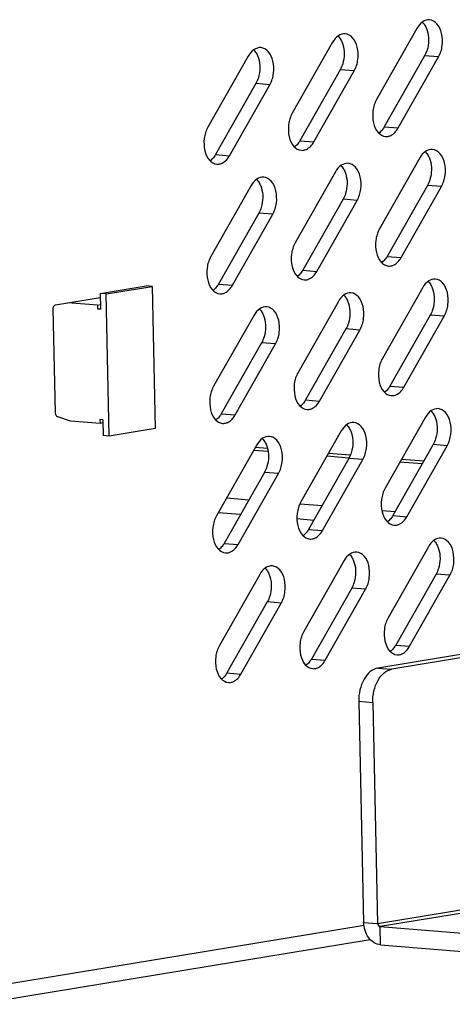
# Model space of a CAD drawing. Header units: millimetres. Extents: x -339 to 255, y 1363 to 1783.
# Tile 31 of 47: x 123 to 137, y 1438 to 1471. Entities that reach past the tile are written whole.
import ezdxf

# ---------------------------------------------------------------- set-up
doc = ezdxf.new("R2010")
doc.units = ezdxf.units.MM
doc.header["$LTSCALE"] = 61.468
doc.layers.get('0').update_dxf_attribs({"linetype": 'CONTINUOUS'})

msp = doc.modelspace()

# ---------------------------------------------------------------- linework, layer by layer
at = {"linetype": 'Continuous'}
for p, q in [((136.0206, 1470.2456), (134.6987, 1467.915)), ((133.2566, 1469.7906), (131.9347, 1467.4601)), ((130.4926, 1469.3357), (129.1707, 1467.0051)), ((136.2696, 1469.3422), (134.9478, 1467.0117)), ((135.4061, 1466.975), (136.7279, 1469.3055)), ((136.7279, 1469.3055), (136.2696, 1469.3422)), ((133.5057, 1468.8873), (132.1838, 1466.5567)), ((132.6421, 1466.52), (133.964, 1468.8506)), ((133.964, 1468.8506), (133.5057, 1468.8873)), ((130.7417, 1468.4324), (129.4198, 1466.1018)), ((129.8781, 1466.0651), (131.2, 1468.3956)), ((131.2, 1468.3956), (130.7417, 1468.4324)), ((134.9478, 1467.0117), (135.4061, 1466.975)), ((132.1838, 1466.5567), (132.6421, 1466.52)), ((129.4198, 1466.1018), (129.8781, 1466.0651)), ((136.1144, 1465.9929), (134.7925, 1463.6623)), ((133.3504, 1465.5379), (132.0285, 1463.2074)), ((130.5864, 1465.083), (129.2645, 1462.7524)), ((136.3634, 1465.0895), (135.0415, 1462.759)), ((135.4999, 1462.7223), (136.8217, 1465.0528)), ((136.8217, 1465.0528), (136.3634, 1465.0895)), ((133.5995, 1464.6346), (132.2776, 1462.304)), ((132.7359, 1462.2673), (134.0578, 1464.5979)), ((134.0578, 1464.5979), (133.5995, 1464.6346)), ((130.8355, 1464.1797), (129.5136, 1461.8491)), ((129.9719, 1461.8124), (131.2938, 1464.1429)), ((131.2938, 1464.1429), (130.8355, 1464.1797)), ((135.0415, 1462.759), (135.4999, 1462.7223)), ((132.2776, 1462.304), (132.7359, 1462.2673)), ((125.6372, 1461.5441), (127.1445, 1461.7922)), ((125.8312, 1461.5286), (127.3385, 1461.7767)), ((127.3385, 1461.7767), (127.1445, 1461.7922)), ((127.3385, 1461.7767), (127.4414, 1457.1131)), ((129.5136, 1461.8491), (129.9719, 1461.8124)), ((136.2082, 1461.7402), (134.8863, 1459.4096)), ((124.1738, 1461.1672), (124.5795, 1461.2388)), ((124.5795, 1461.2388), (125.6401, 1461.4134)), ((125.5488, 1461.1612), (124.5795, 1461.2388)), ((125.8312, 1461.5286), (125.6372, 1461.5441)), ((125.6372, 1461.5441), (125.6486, 1461.0273)), ((125.9341, 1456.865), (125.8312, 1461.5286)), ((133.4442, 1461.2852), (132.1223, 1458.9547)), ((124.1751, 1457.6217), (124.0994, 1461.0516)), ((125.5488, 1461.1612), (125.6453, 1461.177)), ((125.5488, 1461.1612), (125.5516, 1461.0351)), ((125.5516, 1461.0351), (125.6481, 1461.051)), ((125.5516, 1461.0351), (125.6486, 1461.0273)), ((130.6802, 1460.8303), (129.3583, 1458.4997)), ((136.4572, 1460.8369), (135.1353, 1458.5063)), ((135.5936, 1458.4696), (136.9155, 1460.8001)), ((136.9155, 1460.8001), (136.4572, 1460.8369)), ((133.6933, 1460.3819), (132.3714, 1458.0513)), ((132.8297, 1458.0146), (134.1516, 1460.3452)), ((134.1516, 1460.3452), (133.6933, 1460.3819)), ((130.9293, 1459.927), (129.6074, 1457.5964)), ((130.0657, 1457.5597), (131.3876, 1459.8902)), ((131.3876, 1459.8902), (130.9293, 1459.927)), ((135.1353, 1458.5063), (135.5936, 1458.4696)), ((132.3714, 1458.0513), (132.8297, 1458.0146)), ((124.6651, 1457.3567), (124.2548, 1457.4938)), ((125.6344, 1457.279), (124.6651, 1457.3567)), ((125.7286, 1457.3973), (125.6316, 1457.4051)), ((125.6316, 1457.4051), (125.6344, 1457.279)), ((125.7286, 1457.3973), (125.74, 1456.8805)), ((129.6074, 1457.5964), (130.0657, 1457.5597)), ((136.302, 1457.4875), (134.9801, 1455.1569)), ((125.7309, 1457.2949), (125.6344, 1457.279)), ((127.4414, 1457.1131), (125.9341, 1456.865)), ((133.538, 1457.0325), (132.2161, 1454.702)), ((125.9341, 1456.865), (125.74, 1456.8805)), ((180.2109, 1456.7347), (134.7359, 1449.2496)), ((130.774, 1456.5776), (129.4521, 1454.247)), ((131.1413, 1456.3556), (130.6696, 1456.3934)), ((131.1214, 1456.452), (130.721, 1456.484)), ((180.6692, 1456.698), (135.1943, 1449.2129)), ((136.551, 1456.5842), (135.2291, 1454.2536)), ((135.6874, 1454.2169), (137.0093, 1456.5474)), ((137.0093, 1456.5474), (136.551, 1456.5842)), ((133.7871, 1456.1292), (132.4652, 1453.7987)), ((132.9235, 1453.7619), (134.2454, 1456.0925)), ((133.7882, 1456.1435), (133.0665, 1456.2013)), ((133.8359, 1456.2344), (133.1179, 1456.2919)), ((134.2454, 1456.0925), (133.7871, 1456.1292)), ((136.2432, 1456.0415), (135.5149, 1456.0998)), ((136.1918, 1455.9509), (135.4635, 1456.0092)), ((131.0231, 1455.6743), (129.7012, 1453.3437)), ((130.1595, 1453.307), (131.4814, 1455.6375)), ((131.4814, 1455.6375), (131.0231, 1455.6743)), ((129.7854, 1454.8346), (130.5137, 1454.7762)), ((132.1883, 1454.642), (132.9107, 1454.5841)), ((130.2385, 1454.2911), (129.5102, 1454.3494)), ((132.6355, 1454.099), (132.0868, 1454.1429)), ((134.8709, 1454.427), (135.3077, 1454.392)), ((135.2291, 1454.2536), (135.6874, 1454.2169)), ((132.4652, 1453.7987), (132.9235, 1453.7619)), ((129.7012, 1453.3437), (130.1595, 1453.307)), ((136.3958, 1453.2348), (135.0739, 1450.9042)), ((133.6318, 1452.7798), (132.3099, 1450.4493)), ((130.8678, 1452.3249), (129.5459, 1449.9943)), ((136.6448, 1452.3315), (135.3229, 1450.0009)), ((135.7812, 1449.9642), (137.1031, 1452.2947)), ((137.1031, 1452.2947), (136.6448, 1452.3315)), ((133.8809, 1451.8765), (132.559, 1449.546)), ((134.3392, 1451.8398), (133.8809, 1451.8765)), ((133.0173, 1449.5092), (134.3392, 1451.8398)), ((131.1169, 1451.4216), (129.795, 1449.091)), ((130.2533, 1449.0543), (131.5752, 1451.3848)), ((131.5752, 1451.3848), (131.1169, 1451.4216)), ((135.3229, 1450.0009), (135.7812, 1449.9642)), ((132.559, 1449.546), (133.0173, 1449.5092)), ((129.795, 1449.091), (130.2533, 1449.0543)), ((134.7359, 1449.2496), (135.1943, 1449.2129)), ((134.7309, 1440.8693), (181.4959, 1448.5667)), ((181.5745, 1448.4614), (134.8095, 1440.7639)), ((134.5711, 1448.1142), (134.1128, 1448.151)), ((134.1128, 1448.151), (134.2726, 1440.906)), ((134.5711, 1448.1142), (134.7309, 1440.8693)), ((134.2726, 1440.906), (134.7309, 1440.8693)), ((121.5354, 1438.7098), (134.2886, 1440.809)), ((134.8095, 1440.7639), (140.9584, 1440.2711)), ((134.8226, 1440.1684), (134.8095, 1440.7639)), ((121.5463, 1438.2157), (134.4884, 1440.346)), ((134.8226, 1440.1684), (140.9715, 1439.6756))]:
    msp.add_line(p, q, dxfattribs=at)
for centre in [(135.0175, 1467.0121), (132.2535, 1466.5572), (129.4896, 1466.1023), (135.1113, 1462.7595), (132.3473, 1462.3045), (129.5834, 1461.8496), (135.2051, 1458.5068), (132.4411, 1458.0518), (129.6772, 1457.5969), (135.2989, 1454.2541), (132.5349, 1453.7991), (129.771, 1453.3442), (135.3927, 1450.0014), (132.6287, 1449.5464), (129.8648, 1449.0915)]:
    msp.add_arc(centre, 0.3157, 265.39755, 278.78617, dxfattribs=at)
for points, knots in [([(136.4344, 1470.523), (136.3568, 1470.5294), (136.178, 1470.4699), (136.0675, 1470.3282), (136.0206, 1470.2456)], [0, 0, 0, 0, 0.4505308, 1, 1, 1, 1]), ([(136.1982, 1470.4505), (136.2089, 1470.4398), (136.252, 1470.3927), (136.2862, 1470.338), (136.3079, 1470.2944)], [0, 0, 0, 0, 0.2369678, 1, 1, 1, 1]), ([(136.7279, 1469.3055), (136.7925, 1469.4193), (136.8714, 1469.6804), (136.8552, 1470.0663), (136.7216, 1470.3934), (136.5257, 1470.5156), (136.4344, 1470.523)], [0, 0, 0, 0, 0.2769812, 0.560819, 0.8060607, 1, 1, 1, 1]), ([(133.6705, 1470.0681), (133.5928, 1470.0744), (133.414, 1470.015), (133.3035, 1469.8733), (133.2566, 1469.7906)], [0, 0, 0, 0, 0.4505308, 1, 1, 1, 1]), ([(133.4342, 1469.9955), (133.4449, 1469.9849), (133.488, 1469.9378), (133.5223, 1469.883), (133.5439, 1469.8394)], [0, 0, 0, 0, 0.2369678, 1, 1, 1, 1]), ([(133.964, 1468.8506), (134.0285, 1468.9644), (134.1075, 1469.2255), (134.0913, 1469.6113), (133.9577, 1469.9384), (133.7618, 1470.0607), (133.6705, 1470.0681)], [0, 0, 0, 0, 0.2769812, 0.560819, 0.8060607, 1, 1, 1, 1]), ([(136.3557, 1470.1737), (136.4187, 1469.9694), (136.4123, 1469.6641), (136.3036, 1469.4021), (136.2696, 1469.3422)], [0, 0, 0, 0, 0.7564025, 1, 1, 1, 1]), ([(133.5917, 1469.7187), (133.6547, 1469.5145), (133.6483, 1469.2091), (133.5396, 1468.9472), (133.5057, 1468.8873)], [0, 0, 0, 0, 0.7564025, 1, 1, 1, 1]), ([(130.9065, 1469.6132), (130.8288, 1469.6195), (130.6501, 1469.56), (130.5395, 1469.4184), (130.4926, 1469.3357)], [0, 0, 0, 0, 0.4505308, 1, 1, 1, 1]), ([(130.6702, 1469.5406), (130.681, 1469.5299), (130.724, 1469.4828), (130.7583, 1469.4281), (130.7799, 1469.3845)], [0, 0, 0, 0, 0.2369678, 1, 1, 1, 1]), ([(131.2, 1468.3956), (131.2645, 1468.5094), (131.3435, 1468.7705), (131.3273, 1469.1564), (131.1937, 1469.4835), (130.9978, 1469.6057), (130.9065, 1469.6132)], [0, 0, 0, 0, 0.2769812, 0.560819, 0.8060607, 1, 1, 1, 1]), ([(130.8277, 1469.2638), (130.8908, 1469.0595), (130.8844, 1468.7542), (130.7757, 1468.4922), (130.7417, 1468.4324)], [0, 0, 0, 0, 0.7564025, 1, 1, 1, 1]), ([(134.6987, 1467.915), (134.6341, 1467.8012), (134.5552, 1467.5401), (134.5714, 1467.1543), (134.705, 1466.8272), (134.9009, 1466.7049), (134.9922, 1466.6975)], [0, 0, 0, 0, 0.2769812, 0.560819, 0.8060607, 1, 1, 1, 1]), ([(131.9347, 1467.4601), (131.8702, 1467.3463), (131.7912, 1467.0852), (131.8074, 1466.6993), (131.941, 1466.3722), (132.1369, 1466.25), (132.2282, 1466.2425)], [0, 0, 0, 0, 0.2769812, 0.560819, 0.8060607, 1, 1, 1, 1]), ([(129.1707, 1467.0051), (129.1062, 1466.8913), (129.0272, 1466.6302), (129.0434, 1466.2444), (129.177, 1465.9173), (129.3729, 1465.795), (129.4642, 1465.7876)], [0, 0, 0, 0, 0.2769812, 0.560819, 0.8060607, 1, 1, 1, 1]), ([(134.9478, 1467.0117), (134.9394, 1466.9969), (134.9055, 1466.9414), (134.8645, 1466.8901), (134.8301, 1466.8565)], [0, 0, 0, 0, 0.2611217, 1, 1, 1, 1]), ([(135.0657, 1466.7002), (135.0984, 1466.7052), (135.2423, 1466.7511), (135.349, 1466.8743), (135.4061, 1466.975)], [0, 0, 0, 0, 0.2222982, 1, 1, 1, 1]), ([(132.1838, 1466.5567), (132.1754, 1466.542), (132.1416, 1466.4865), (132.1006, 1466.4351), (132.0662, 1466.4015)], [0, 0, 0, 0, 0.2611217, 1, 1, 1, 1]), ([(132.3018, 1466.2452), (132.3345, 1466.2503), (132.4784, 1466.2961), (132.585, 1466.4193), (132.6421, 1466.52)], [0, 0, 0, 0, 0.2222982, 1, 1, 1, 1]), ([(129.4198, 1466.1018), (129.4114, 1466.087), (129.3776, 1466.0315), (129.3366, 1465.9802), (129.3022, 1465.9466)], [0, 0, 0, 0, 0.2611217, 1, 1, 1, 1]), ([(136.5282, 1466.2704), (136.4506, 1466.2767), (136.2718, 1466.2172), (136.1613, 1466.0755), (136.1144, 1465.9929)], [0, 0, 0, 0, 0.4505308, 1, 1, 1, 1]), ([(136.292, 1466.1978), (136.3027, 1466.1871), (136.3458, 1466.14), (136.38, 1466.0853), (136.4017, 1466.0417)], [0, 0, 0, 0, 0.2369678, 1, 1, 1, 1]), ([(136.8217, 1465.0528), (136.8863, 1465.1666), (136.9652, 1465.4277), (136.949, 1465.8136), (136.8154, 1466.1407), (136.6195, 1466.2629), (136.5282, 1466.2704)], [0, 0, 0, 0, 0.2769812, 0.560819, 0.8060607, 1, 1, 1, 1]), ([(129.5378, 1465.7903), (129.5705, 1465.7953), (129.7144, 1465.8412), (129.821, 1465.9644), (129.8781, 1466.0651)], [0, 0, 0, 0, 0.2222982, 1, 1, 1, 1]), ([(133.7643, 1465.8154), (133.6866, 1465.8217), (133.5078, 1465.7623), (133.3973, 1465.6206), (133.3504, 1465.5379)], [0, 0, 0, 0, 0.4505308, 1, 1, 1, 1]), ([(134.0578, 1464.5979), (134.1223, 1464.7117), (134.2013, 1464.9728), (134.1851, 1465.3586), (134.0515, 1465.6857), (133.8556, 1465.808), (133.7643, 1465.8154)], [0, 0, 0, 0, 0.2769812, 0.560819, 0.8060607, 1, 1, 1, 1]), ([(136.4495, 1465.921), (136.5125, 1465.7167), (136.5061, 1465.4114), (136.3974, 1465.1494), (136.3634, 1465.0895)], [0, 0, 0, 0, 0.7564025, 1, 1, 1, 1]), ([(133.528, 1465.7428), (133.5387, 1465.7322), (133.5818, 1465.6851), (133.6161, 1465.6303), (133.6377, 1465.5867)], [0, 0, 0, 0, 0.2369678, 1, 1, 1, 1]), ([(133.6855, 1465.466), (133.7485, 1465.2618), (133.7421, 1464.9564), (133.6334, 1464.6945), (133.5995, 1464.6346)], [0, 0, 0, 0, 0.7564025, 1, 1, 1, 1]), ([(131.0003, 1465.3605), (130.9226, 1465.3668), (130.7439, 1465.3073), (130.6333, 1465.1657), (130.5864, 1465.083)], [0, 0, 0, 0, 0.4505308, 1, 1, 1, 1]), ([(130.764, 1465.2879), (130.7748, 1465.2772), (130.8178, 1465.2301), (130.8521, 1465.1754), (130.8737, 1465.1318)], [0, 0, 0, 0, 0.2369678, 1, 1, 1, 1]), ([(131.2938, 1464.1429), (131.3583, 1464.2567), (131.4373, 1464.5178), (131.4211, 1464.9037), (131.2875, 1465.2308), (131.0916, 1465.353), (131.0003, 1465.3605)], [0, 0, 0, 0, 0.2769812, 0.560819, 0.8060607, 1, 1, 1, 1]), ([(130.9215, 1465.0111), (130.9846, 1464.8068), (130.9782, 1464.5015), (130.8695, 1464.2395), (130.8355, 1464.1797)], [0, 0, 0, 0, 0.7564025, 1, 1, 1, 1]), ([(134.7925, 1463.6623), (134.7279, 1463.5485), (134.649, 1463.2874), (134.6652, 1462.9016), (134.7988, 1462.5745), (134.9947, 1462.4522), (135.086, 1462.4448)], [0, 0, 0, 0, 0.2769812, 0.560819, 0.8060607, 1, 1, 1, 1]), ([(132.0285, 1463.2074), (131.964, 1463.0936), (131.885, 1462.8325), (131.9012, 1462.4466), (132.0348, 1462.1195), (132.2307, 1461.9973), (132.322, 1461.9898)], [0, 0, 0, 0, 0.2769812, 0.560819, 0.8060607, 1, 1, 1, 1]), ([(129.2645, 1462.7524), (129.2, 1462.6386), (129.121, 1462.3775), (129.1372, 1461.9917), (129.2708, 1461.6646), (129.4667, 1461.5423), (129.558, 1461.5349)], [0, 0, 0, 0, 0.2769812, 0.560819, 0.8060607, 1, 1, 1, 1]), ([(135.0415, 1462.759), (135.0332, 1462.7442), (134.9993, 1462.6887), (134.9583, 1462.6374), (134.9239, 1462.6038)], [0, 0, 0, 0, 0.2611217, 1, 1, 1, 1]), ([(135.1595, 1462.4475), (135.1922, 1462.4525), (135.3361, 1462.4984), (135.4428, 1462.6216), (135.4999, 1462.7223)], [0, 0, 0, 0, 0.2222982, 1, 1, 1, 1]), ([(132.2776, 1462.304), (132.2692, 1462.2893), (132.2354, 1462.2338), (132.1943, 1462.1824), (132.16, 1462.1489)], [0, 0, 0, 0, 0.2611217, 1, 1, 1, 1]), ([(132.3956, 1461.9925), (132.4283, 1461.9976), (132.5722, 1462.0434), (132.6788, 1462.1666), (132.7359, 1462.2673)], [0, 0, 0, 0, 0.2222982, 1, 1, 1, 1]), ([(136.622, 1462.0177), (136.5444, 1462.024), (136.3656, 1461.9645), (136.2551, 1461.8229), (136.2082, 1461.7402)], [0, 0, 0, 0, 0.4505308, 1, 1, 1, 1]), ([(136.3858, 1461.9451), (136.3965, 1461.9344), (136.4396, 1461.8873), (136.4738, 1461.8326), (136.4955, 1461.789)], [0, 0, 0, 0, 0.2369678, 1, 1, 1, 1]), ([(136.9155, 1460.8001), (136.9801, 1460.9139), (137.059, 1461.175), (137.0428, 1461.5609), (136.9092, 1461.888), (136.7133, 1462.0102), (136.622, 1462.0177)], [0, 0, 0, 0, 0.2769812, 0.560819, 0.8060607, 1, 1, 1, 1]), ([(129.5136, 1461.8491), (129.5052, 1461.8343), (129.4714, 1461.7788), (129.4304, 1461.7275), (129.396, 1461.6939)], [0, 0, 0, 0, 0.2611217, 1, 1, 1, 1]), ([(129.6316, 1461.5376), (129.6643, 1461.5426), (129.8082, 1461.5885), (129.9148, 1461.7117), (129.9719, 1461.8124)], [0, 0, 0, 0, 0.2222982, 1, 1, 1, 1]), ([(133.8581, 1461.5627), (133.7804, 1461.569), (133.6016, 1461.5096), (133.4911, 1461.3679), (133.4442, 1461.2852)], [0, 0, 0, 0, 0.4505308, 1, 1, 1, 1]), ([(134.1516, 1460.3452), (134.2161, 1460.459), (134.2951, 1460.7201), (134.2789, 1461.1059), (134.1453, 1461.433), (133.9494, 1461.5553), (133.8581, 1461.5627)], [0, 0, 0, 0, 0.2769812, 0.560819, 0.8060607, 1, 1, 1, 1]), ([(136.5433, 1461.6683), (136.6063, 1461.464), (136.5999, 1461.1587), (136.4912, 1460.8967), (136.4572, 1460.8369)], [0, 0, 0, 0, 0.7564025, 1, 1, 1, 1]), ([(133.6218, 1461.4901), (133.6325, 1461.4795), (133.6756, 1461.4324), (133.7099, 1461.3776), (133.7315, 1461.334)], [0, 0, 0, 0, 0.2369678, 1, 1, 1, 1]), ([(124.0994, 1461.0516), (124.0991, 1461.0655), (124.102, 1461.0926), (124.117, 1461.1288), (124.1414, 1461.1559), (124.163, 1461.1653), (124.1738, 1461.1672)], [0, 0, 0, 0, 0.2805266, 0.5417199, 0.7793103, 1, 1, 1, 1]), ([(131.0941, 1461.1078), (131.0164, 1461.1141), (130.8377, 1461.0546), (130.7271, 1460.913), (130.6802, 1460.8303)], [0, 0, 0, 0, 0.4505308, 1, 1, 1, 1]), ([(130.8578, 1461.0352), (130.8686, 1461.0245), (130.9116, 1460.9774), (130.9459, 1460.9227), (130.9675, 1460.8791)], [0, 0, 0, 0, 0.2369678, 1, 1, 1, 1]), ([(131.3876, 1459.8902), (131.4521, 1460.004), (131.5311, 1460.2651), (131.5149, 1460.651), (131.3813, 1460.9781), (131.1854, 1461.1003), (131.0941, 1461.1078)], [0, 0, 0, 0, 0.2769812, 0.560819, 0.8060607, 1, 1, 1, 1]), ([(133.7793, 1461.2133), (133.8423, 1461.0091), (133.8359, 1460.7037), (133.7272, 1460.4418), (133.6933, 1460.3819)], [0, 0, 0, 0, 0.7564025, 1, 1, 1, 1]), ([(131.0153, 1460.7584), (131.0784, 1460.5541), (131.072, 1460.2488), (130.9633, 1459.9868), (130.9293, 1459.927)], [0, 0, 0, 0, 0.7564025, 1, 1, 1, 1]), ([(134.8863, 1459.4096), (134.8217, 1459.2958), (134.7428, 1459.0347), (134.759, 1458.6489), (134.8926, 1458.3218), (135.0885, 1458.1995), (135.1798, 1458.1921)], [0, 0, 0, 0, 0.2769812, 0.560819, 0.8060607, 1, 1, 1, 1]), ([(132.1223, 1458.9547), (132.0578, 1458.8409), (131.9788, 1458.5798), (131.995, 1458.1939), (132.1286, 1457.8668), (132.3245, 1457.7446), (132.4158, 1457.7371)], [0, 0, 0, 0, 0.2769812, 0.560819, 0.8060607, 1, 1, 1, 1]), ([(129.3583, 1458.4997), (129.2938, 1458.3859), (129.2148, 1458.1248), (129.231, 1457.739), (129.3646, 1457.4119), (129.5605, 1457.2896), (129.6518, 1457.2822)], [0, 0, 0, 0, 0.2769812, 0.560819, 0.8060607, 1, 1, 1, 1]), ([(135.1353, 1458.5063), (135.127, 1458.4915), (135.0931, 1458.436), (135.0521, 1458.3847), (135.0177, 1458.3511)], [0, 0, 0, 0, 0.2611217, 1, 1, 1, 1]), ([(135.2533, 1458.1948), (135.286, 1458.1998), (135.4299, 1458.2457), (135.5366, 1458.3689), (135.5936, 1458.4696)], [0, 0, 0, 0, 0.2222982, 1, 1, 1, 1]), ([(132.3714, 1458.0513), (132.363, 1458.0366), (132.3292, 1457.9811), (132.2881, 1457.9297), (132.2538, 1457.8962)], [0, 0, 0, 0, 0.2611217, 1, 1, 1, 1]), ([(132.4894, 1457.7398), (132.5221, 1457.7449), (132.666, 1457.7907), (132.7726, 1457.914), (132.8297, 1458.0146)], [0, 0, 0, 0, 0.2222982, 1, 1, 1, 1]), ([(136.7158, 1457.765), (136.6381, 1457.7713), (136.4594, 1457.7118), (136.3489, 1457.5702), (136.302, 1457.4875)], [0, 0, 0, 0, 0.4505308, 1, 1, 1, 1]), ([(136.4796, 1457.6924), (136.4903, 1457.6817), (136.5334, 1457.6346), (136.5676, 1457.5799), (136.5892, 1457.5363)], [0, 0, 0, 0, 0.2369678, 1, 1, 1, 1]), ([(137.0093, 1456.5474), (137.0739, 1456.6612), (137.1528, 1456.9223), (137.1366, 1457.3082), (137.003, 1457.6353), (136.8071, 1457.7575), (136.7158, 1457.765)], [0, 0, 0, 0, 0.2769812, 0.560819, 0.8060607, 1, 1, 1, 1]), ([(124.2548, 1457.4938), (124.2436, 1457.4975), (124.2216, 1457.5106), (124.1964, 1457.5409), (124.1797, 1457.5792), (124.1754, 1457.6074), (124.1751, 1457.6217)], [0, 0, 0, 0, 0.2233004, 0.4686113, 0.7312187, 1, 1, 1, 1]), ([(129.6074, 1457.5964), (129.599, 1457.5816), (129.5652, 1457.5261), (129.5242, 1457.4748), (129.4898, 1457.4412)], [0, 0, 0, 0, 0.2611217, 1, 1, 1, 1]), ([(129.7254, 1457.2849), (129.7581, 1457.2899), (129.902, 1457.3358), (130.0086, 1457.459), (130.0657, 1457.5597)], [0, 0, 0, 0, 0.2222982, 1, 1, 1, 1]), ([(136.6371, 1457.4156), (136.7001, 1457.2113), (136.6937, 1456.906), (136.585, 1456.644), (136.551, 1456.5842)], [0, 0, 0, 0, 0.7564025, 1, 1, 1, 1]), ([(133.9519, 1457.31), (133.8742, 1457.3163), (133.6954, 1457.2569), (133.5849, 1457.1152), (133.538, 1457.0325)], [0, 0, 0, 0, 0.4505308, 1, 1, 1, 1]), ([(133.7156, 1457.2374), (133.7263, 1457.2268), (133.7694, 1457.1797), (133.8037, 1457.1249), (133.8253, 1457.0813)], [0, 0, 0, 0, 0.2369678, 1, 1, 1, 1]), ([(134.2454, 1456.0925), (134.3099, 1456.2063), (134.3889, 1456.4674), (134.3726, 1456.8532), (134.2391, 1457.1803), (134.0432, 1457.3026), (133.9519, 1457.31)], [0, 0, 0, 0, 0.2769812, 0.560819, 0.8060607, 1, 1, 1, 1]), ([(131.1879, 1456.8551), (131.1102, 1456.8614), (130.9315, 1456.8019), (130.8209, 1456.6603), (130.774, 1456.5776)], [0, 0, 0, 0, 0.4505308, 1, 1, 1, 1]), ([(130.9516, 1456.7825), (130.9623, 1456.7718), (131.0054, 1456.7247), (131.0397, 1456.67), (131.0613, 1456.6264)], [0, 0, 0, 0, 0.2369678, 1, 1, 1, 1]), ([(131.4814, 1455.6375), (131.5459, 1455.7513), (131.6249, 1456.0124), (131.6087, 1456.3983), (131.4751, 1456.7254), (131.2792, 1456.8476), (131.1879, 1456.8551)], [0, 0, 0, 0, 0.2769812, 0.560819, 0.8060607, 1, 1, 1, 1]), ([(133.8731, 1456.9607), (133.9361, 1456.7564), (133.9297, 1456.451), (133.821, 1456.1891), (133.7871, 1456.1292)], [0, 0, 0, 0, 0.7564025, 1, 1, 1, 1]), ([(131.1091, 1456.5057), (131.1722, 1456.3014), (131.1658, 1455.9961), (131.0571, 1455.7341), (131.0231, 1455.6743)], [0, 0, 0, 0, 0.7564025, 1, 1, 1, 1]), ([(134.9801, 1455.1569), (134.9155, 1455.0431), (134.8366, 1454.782), (134.8528, 1454.3962), (134.9864, 1454.0691), (135.1823, 1453.9468), (135.2736, 1453.9394)], [0, 0, 0, 0, 0.2769812, 0.560819, 0.8060607, 1, 1, 1, 1]), ([(132.2161, 1454.702), (132.1516, 1454.5882), (132.0726, 1454.3271), (132.0888, 1453.9412), (132.2224, 1453.6141), (132.4183, 1453.4919), (132.5096, 1453.4844)], [0, 0, 0, 0, 0.2769812, 0.560819, 0.8060607, 1, 1, 1, 1]), ([(129.4521, 1454.247), (129.3876, 1454.1332), (129.3086, 1453.8721), (129.3248, 1453.4863), (129.4584, 1453.1592), (129.6543, 1453.0369), (129.7456, 1453.0295)], [0, 0, 0, 0, 0.2769812, 0.560819, 0.8060607, 1, 1, 1, 1]), ([(135.2291, 1454.2536), (135.2208, 1454.2388), (135.1869, 1454.1833), (135.1459, 1454.132), (135.1115, 1454.0984)], [0, 0, 0, 0, 0.2611217, 1, 1, 1, 1]), ([(135.3471, 1453.9421), (135.3798, 1453.9471), (135.5237, 1453.993), (135.6303, 1454.1162), (135.6874, 1454.2169)], [0, 0, 0, 0, 0.2222982, 1, 1, 1, 1]), ([(132.4652, 1453.7987), (132.4568, 1453.7839), (132.423, 1453.7284), (132.3819, 1453.677), (132.3476, 1453.6435)], [0, 0, 0, 0, 0.2611217, 1, 1, 1, 1]), ([(132.5832, 1453.4871), (132.6158, 1453.4922), (132.7598, 1453.538), (132.8664, 1453.6613), (132.9235, 1453.7619)], [0, 0, 0, 0, 0.2222982, 1, 1, 1, 1]), ([(136.8096, 1453.5123), (136.7319, 1453.5186), (136.5532, 1453.4591), (136.4426, 1453.3175), (136.3958, 1453.2348)], [0, 0, 0, 0, 0.4505308, 1, 1, 1, 1]), ([(137.1031, 1452.2947), (137.1677, 1452.4085), (137.2466, 1452.6696), (137.2304, 1453.0555), (137.0968, 1453.3826), (136.9009, 1453.5048), (136.8096, 1453.5123)], [0, 0, 0, 0, 0.2769812, 0.560819, 0.8060607, 1, 1, 1, 1]), ([(129.7012, 1453.3437), (129.6928, 1453.3289), (129.659, 1453.2734), (129.618, 1453.2221), (129.5836, 1453.1885)], [0, 0, 0, 0, 0.2611217, 1, 1, 1, 1]), ([(129.8192, 1453.0322), (129.8519, 1453.0372), (129.9958, 1453.0831), (130.1024, 1453.2063), (130.1595, 1453.307)], [0, 0, 0, 0, 0.2222982, 1, 1, 1, 1]), ([(136.5734, 1453.4397), (136.5841, 1453.429), (136.6272, 1453.3819), (136.6614, 1453.3272), (136.683, 1453.2836)], [0, 0, 0, 0, 0.2369678, 1, 1, 1, 1]), ([(136.7309, 1453.1629), (136.7939, 1452.9586), (136.7875, 1452.6533), (136.6788, 1452.3913), (136.6448, 1452.3315)], [0, 0, 0, 0, 0.7564025, 1, 1, 1, 1]), ([(134.0457, 1453.0573), (133.968, 1453.0636), (133.7892, 1453.0042), (133.6787, 1452.8625), (133.6318, 1452.7798)], [0, 0, 0, 0, 0.4505308, 1, 1, 1, 1]), ([(133.8094, 1452.9847), (133.8201, 1452.9741), (133.8632, 1452.927), (133.8975, 1452.8722), (133.9191, 1452.8286)], [0, 0, 0, 0, 0.2369678, 1, 1, 1, 1]), ([(134.3392, 1451.8398), (134.4037, 1451.9536), (134.4827, 1452.2147), (134.4664, 1452.6005), (134.3329, 1452.9276), (134.1369, 1453.0499), (134.0457, 1453.0573)], [0, 0, 0, 0, 0.2769812, 0.560819, 0.8060607, 1, 1, 1, 1]), ([(131.2817, 1452.6024), (131.204, 1452.6087), (131.0253, 1452.5492), (130.9147, 1452.4076), (130.8678, 1452.3249)], [0, 0, 0, 0, 0.4505308, 1, 1, 1, 1]), ([(131.0454, 1452.5298), (131.0561, 1452.5191), (131.0992, 1452.472), (131.1335, 1452.4173), (131.1551, 1452.3737)], [0, 0, 0, 0, 0.2369678, 1, 1, 1, 1]), ([(131.5752, 1451.3848), (131.6397, 1451.4986), (131.7187, 1451.7597), (131.7025, 1452.1456), (131.5689, 1452.4727), (131.373, 1452.5949), (131.2817, 1452.6024)], [0, 0, 0, 0, 0.2769812, 0.560819, 0.8060607, 1, 1, 1, 1]), ([(133.9669, 1452.708), (134.0299, 1452.5037), (134.0235, 1452.1983), (133.9148, 1451.9364), (133.8809, 1451.8765)], [0, 0, 0, 0, 0.7564025, 1, 1, 1, 1]), ([(131.2029, 1452.253), (131.266, 1452.0487), (131.2596, 1451.7434), (131.1509, 1451.4815), (131.1169, 1451.4216)], [0, 0, 0, 0, 0.7564025, 1, 1, 1, 1]), ([(135.0739, 1450.9042), (135.0093, 1450.7904), (134.9304, 1450.5293), (134.9466, 1450.1435), (135.0802, 1449.8164), (135.2761, 1449.6941), (135.3674, 1449.6867)], [0, 0, 0, 0, 0.2769812, 0.560819, 0.8060607, 1, 1, 1, 1]), ([(132.3099, 1450.4493), (132.2453, 1450.3355), (132.1664, 1450.0744), (132.1826, 1449.6885), (132.3162, 1449.3614), (132.5121, 1449.2392), (132.6034, 1449.2317)], [0, 0, 0, 0, 0.2769812, 0.560819, 0.8060607, 1, 1, 1, 1]), ([(129.5459, 1449.9943), (129.4814, 1449.8805), (129.4024, 1449.6194), (129.4186, 1449.2336), (129.5522, 1448.9065), (129.7481, 1448.7842), (129.8394, 1448.7768)], [0, 0, 0, 0, 0.2769812, 0.560819, 0.8060607, 1, 1, 1, 1]), ([(135.3229, 1450.0009), (135.3146, 1449.9861), (135.2807, 1449.9306), (135.2397, 1449.8793), (135.2053, 1449.8457)], [0, 0, 0, 0, 0.2611217, 1, 1, 1, 1]), ([(135.4409, 1449.6894), (135.4736, 1449.6944), (135.6175, 1449.7403), (135.7241, 1449.8635), (135.7812, 1449.9642)], [0, 0, 0, 0, 0.2222982, 1, 1, 1, 1]), ([(132.559, 1449.546), (132.5506, 1449.5312), (132.5168, 1449.4757), (132.4757, 1449.4243), (132.4414, 1449.3908)], [0, 0, 0, 0, 0.2611217, 1, 1, 1, 1]), ([(132.677, 1449.2344), (132.7096, 1449.2395), (132.8536, 1449.2853), (132.9602, 1449.4086), (133.0173, 1449.5092)], [0, 0, 0, 0, 0.2222982, 1, 1, 1, 1]), ([(129.795, 1449.091), (129.7866, 1449.0762), (129.7528, 1449.0207), (129.7118, 1448.9694), (129.6774, 1448.9358)], [0, 0, 0, 0, 0.2611217, 1, 1, 1, 1]), ([(129.913, 1448.7795), (129.9457, 1448.7845), (130.0896, 1448.8304), (130.1962, 1448.9536), (130.2533, 1449.0543)], [0, 0, 0, 0, 0.2222982, 1, 1, 1, 1]), ([(134.7359, 1449.2496), (134.6467, 1449.2349), (134.4617, 1449.1384), (134.2633, 1448.878), (134.1363, 1448.5359), (134.1099, 1448.2809), (134.1128, 1448.151)], [0, 0, 0, 0, 0.2004487, 0.4388067, 0.711855, 1, 1, 1, 1]), ([(134.5711, 1448.1142), (134.5682, 1448.2442), (134.5946, 1448.4992), (134.7216, 1448.8413), (134.92, 1449.1017), (135.105, 1449.1982), (135.1943, 1449.2129)], [0, 0, 0, 0, 0.2881449, 0.5611931, 0.7995512, 1, 1, 1, 1]), ([(134.8226, 1440.1684), (134.7505, 1440.1742), (134.6002, 1440.2282), (134.424, 1440.4001), (134.3055, 1440.6355), (134.2746, 1440.815), (134.2726, 1440.906)], [0, 0, 0, 0, 0.2181003, 0.4605985, 0.7256644, 1, 1, 1, 1]), ([(134.7309, 1440.8693), (134.7315, 1440.844), (134.7449, 1440.7963), (134.7882, 1440.7656), (134.8095, 1440.7639)], [0, 0, 0, 0, 0.542157, 1, 1, 1, 1])]:
    msp.add_open_spline(points, degree=3, knots=knots, dxfattribs=at)
for points in [[(136.3079, 1470.2944), (136.3271, 1470.2556), (136.3429, 1470.215), (136.3557, 1470.1737)], [(133.5439, 1469.8394), (133.5631, 1469.8007), (133.579, 1469.7601), (133.5917, 1469.7187)], [(130.7799, 1469.3845), (130.7991, 1469.3457), (130.815, 1469.3051), (130.8277, 1469.2638)], [(134.8301, 1466.8565), (134.812, 1466.8388), (134.7926, 1466.8222), (134.772, 1466.8073)], [(132.0662, 1466.4015), (132.048, 1466.3838), (132.0286, 1466.3672), (132.008, 1466.3524)], [(129.3022, 1465.9466), (129.284, 1465.9289), (129.2646, 1465.9123), (129.244, 1465.8974)], [(136.4017, 1466.0417), (136.4209, 1466.0029), (136.4367, 1465.9623), (136.4495, 1465.921)], [(133.6377, 1465.5867), (133.6569, 1465.548), (133.6728, 1465.5074), (133.6855, 1465.466)], [(130.8737, 1465.1318), (130.8929, 1465.093), (130.9088, 1465.0524), (130.9215, 1465.0111)], [(134.9239, 1462.6038), (134.9058, 1462.5861), (134.8864, 1462.5695), (134.8658, 1462.5546)], [(132.16, 1462.1489), (132.1418, 1462.1311), (132.1224, 1462.1145), (132.1018, 1462.0997)], [(129.396, 1461.6939), (129.3778, 1461.6762), (129.3584, 1461.6596), (129.3378, 1461.6447)], [(136.4955, 1461.789), (136.5147, 1461.7502), (136.5305, 1461.7096), (136.5433, 1461.6683)], [(133.7315, 1461.334), (133.7507, 1461.2953), (133.7665, 1461.2547), (133.7793, 1461.2133)], [(130.9675, 1460.8791), (130.9867, 1460.8403), (131.0026, 1460.7997), (131.0153, 1460.7584)], [(135.0177, 1458.3511), (134.9996, 1458.3334), (134.9802, 1458.3168), (134.9596, 1458.3019)], [(132.2538, 1457.8962), (132.2356, 1457.8784), (132.2162, 1457.8618), (132.1956, 1457.847)], [(129.4898, 1457.4412), (129.4716, 1457.4235), (129.4522, 1457.4069), (129.4316, 1457.392)], [(136.5892, 1457.5363), (136.6085, 1457.4975), (136.6243, 1457.4569), (136.6371, 1457.4156)], [(133.8253, 1457.0813), (133.8445, 1457.0426), (133.8603, 1457.002), (133.8731, 1456.9607)], [(131.0613, 1456.6264), (131.0805, 1456.5876), (131.0964, 1456.5471), (131.1091, 1456.5057)], [(135.1115, 1454.0984), (135.0934, 1454.0807), (135.0739, 1454.0641), (135.0534, 1454.0492)], [(132.3476, 1453.6435), (132.3294, 1453.6257), (132.31, 1453.6091), (132.2894, 1453.5943)], [(129.5836, 1453.1885), (129.5654, 1453.1708), (129.546, 1453.1542), (129.5254, 1453.1393)], [(136.683, 1453.2836), (136.7023, 1453.2448), (136.7181, 1453.2043), (136.7309, 1453.1629)], [(133.9191, 1452.8286), (133.9383, 1452.7899), (133.9541, 1452.7493), (133.9669, 1452.708)], [(131.1551, 1452.3737), (131.1743, 1452.3349), (131.1902, 1452.2944), (131.2029, 1452.253)], [(135.2053, 1449.8457), (135.1872, 1449.828), (135.1677, 1449.8114), (135.1472, 1449.7965)], [(132.4414, 1449.3908), (132.4232, 1449.373), (132.4038, 1449.3564), (132.3832, 1449.3416)], [(129.6774, 1448.9358), (129.6592, 1448.9181), (129.6398, 1448.9015), (129.6192, 1448.8866)]]:
    msp.add_open_spline(points, degree=3, dxfattribs=at)

doc.saveas('drawing.dxf')
